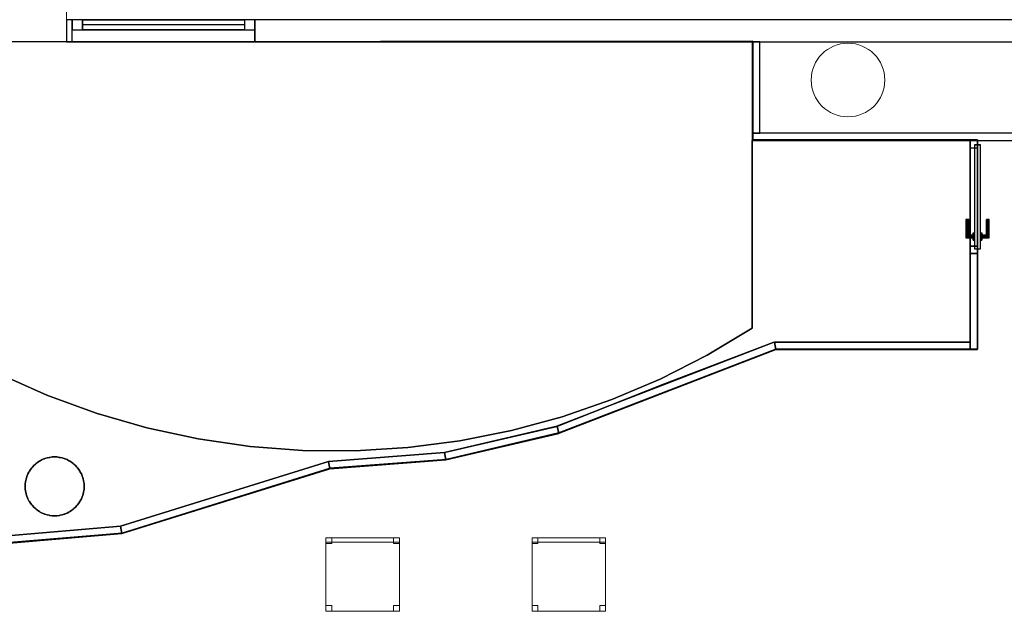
# Model space of a CAD drawing. Header units: metres. Extents: x 397.7 to 427.5, y 12.7 to 28.4.
# Tile 110 of 121: x 410.5 to 417.2, y 20.3 to 24.3. Entities that reach past the tile are written whole.
import ezdxf

# ---------------------------------------------------------------- set-up
doc = ezdxf.new("R2010")
doc.units = ezdxf.units.M
for name, color, linetype, lineweight, true_color in [('01_CARPINTERIA', 5, 'Continuous', 25, 0x0000ff), ('01_PROYECCION CARP', 7, 'Continuous', 25, 0x00007f), ('01_SUELOS', 7, 'Continuous', 25, 0x007f00)]:
    doc.layers.add(name, color=color, linetype=linetype, lineweight=lineweight, true_color=true_color)
for name, color, linetype, lineweight in [('02_MOBILIARIO', 7, 'Continuous', 18), ('A-COLS-____-MCUT', 7, 'Continuous', 18), ('A-COLS-____-OTLN', 7, 'Continuous', 18), ('A-DETL-____-MBND', 7, 'Continuous', 18), ('A-GENM-____-OTLN', 7, 'Continuous', 18), ('A-WALL-____-MCUT', 7, 'Continuous', 25), ('A-WALL-____-OTLN', 7, 'Continuous', 25)]:
    doc.layers.add(name, color=color, linetype=linetype, lineweight=lineweight)

# ---------------------------------------------------------------- blocks, each defined once
blk = doc.blocks.new('Family - Mampara P4-153740-07_ELEC_P4')
at = {"layer": 'A-WALL-____-MCUT', "color": 253, "true_color": 0xaaaaaa}
for p, q in [((0.0054, 0.05), (0, 0)), ((1.4857, 0.05), (0.0054, 0.05)), ((1.48, 0), (1.4857, 0.05)), ((0, 0), (1.48, 0))]:
    blk.add_line(p, q, dxfattribs=at)
at = {"layer": 'A-WALL-____-OTLN', "color": 253, "true_color": 0xaaaaaa}
for p, q in [((0.0054, 0.05), (0, 0)), ((0, 0), (1.48, 0)), ((1.4857, 0.05), (0.0054, 0.05)), ((1.48, 0), (1.4857, 0.05))]:
    blk.add_line(p, q, dxfattribs=at)
at = {"layer": 'A-WALL-____-OTLN', "color": 253, "lineweight": 18, "true_color": 0xaaaaaa}
blk.add_line((0, 0), (1.48, 0), dxfattribs=at)
blk = doc.blocks.new('Family - LONDR55-XX_ZZ-ARQ-CAA-M3D-Londres55-153771-07_ELEC_P4')
at = {"layer": '01_CARPINTERIA', "color": 9, "true_color": 0xaaaad4}
for p, q in [((0.07, 0.07), (0, 0.07)), ((0, 0.07), (0, 0)), ((0.07, 0), (0.07, 0.07)), ((1.24, 0.07), (1.17, 0.07)), ((1.17, 0.07), (1.17, 0)), ((1.24, 0), (1.24, 0.07)), ((0, 0), (0.07, 0)), ((1.17, 0), (1.24, 0))]:
    blk.add_line(p, q, dxfattribs=at)
at = {"layer": '01_PROYECCION CARP', "color": 9, "true_color": 0xaaaad4}
for p, q in [((0, 0), (0, 0.07)), ((0.07, 0.07), (0, 0.07)), ((0.07, 0), (0.07, 0.07)), ((1.17, 0.07), (0.07, 0.07)), ((0.07, 0.07), (1.17, 0.07)), ((0.07, 0), (0.07, 0.07)), ((0.07, 0), (0.07, 0.07)), ((1.17, 0), (1.17, 0.07)), ((1.17, 0.07), (1.17, 0)), ((1.17, 0), (1.17, 0.07)), ((1.24, 0.07), (1.17, 0.07)), ((1.24, 0), (1.24, 0.07)), ((0, 0), (0.07, 0)), ((0.07, 0.035), (1.17, 0.035)), ((0.07, 0.035), (1.17, 0.035)), ((1.17, 0), (0.07, 0)), ((0.07, 0), (1.17, 0)), ((1.17, 0), (1.24, 0))]:
    blk.add_line(p, q, dxfattribs=at)
blk = doc.blocks.new('Family - Finestra P4-153772-07_ELEC_P4')
blk.add_blockref('Family - LONDR55-XX_ZZ-ARQ-CAA-M3D-Londres55-153771-07_ELEC_P4', (0, 0))
blk = doc.blocks.new('Family - Paviment PSC-153817-07_ELEC_P4')
at = {"layer": '01_SUELOS', "color": 9, "true_color": 0xaad4aa}
for p, q in [((7.22, 2.6887), (5.74, 2.6887)), ((5.74, 2.6887), (7.22, 2.6887)), ((5.74, 2.6887), (5.74, 1.4131)), ((5.74, 1.4131), (5.74, 2.6887)), ((7.22, 1.3187), (7.22, 2.6887)), ((7.22, 2.6887), (7.22, 1.3187)), ((5.74, 1.4131), (5.4332, 1.2298)), ((5.4332, 1.2298), (5.74, 1.4131)), ((5.1432, 1.0353), (5.8821, 1.3154)), ((5.8821, 1.3154), (5.1432, 1.0353)), ((5.8821, 1.3154), (5.8907, 1.3187)), ((5.8907, 1.3187), (5.8821, 1.3154)), ((5.8907, 1.3187), (7.22, 1.3187)), ((7.22, 1.3187), (5.8907, 1.3187)), ((5.4332, 1.2298), (5.1147, 1.068)), ((5.1147, 1.068), (5.4332, 1.2298)), ((0.9464, 0.9587), (0.6198, 1.1037)), ((0.6198, 1.1037), (0.9464, 0.9587)), ((4.4115, 0.7465), (5.1432, 1.0353)), ((5.1432, 1.0353), (4.4115, 0.7465)), ((5.1147, 1.068), (4.7858, 0.9282)), ((4.7858, 0.9282), (5.1147, 1.068)), ((1.2821, 0.8364), (0.9464, 0.9587)), ((0.9464, 0.9587), (1.2821, 0.8364)), ((4.7858, 0.9282), (4.4482, 0.8112)), ((4.4482, 0.8112), (4.7858, 0.9282)), ((1.6254, 0.7373), (1.2821, 0.8364)), ((1.2821, 0.8364), (1.6254, 0.7373)), ((4.4482, 0.8112), (4.1033, 0.7176)), ((4.1033, 0.7176), (4.4482, 0.8112)), ((1.9747, 0.6618), (1.6254, 0.7373)), ((1.6254, 0.7373), (1.9747, 0.6618)), ((3.6496, 0.5682), (4.4115, 0.7465)), ((4.4115, 0.7465), (3.6496, 0.5682)), ((4.1033, 0.7176), (3.7529, 0.6477)), ((3.7529, 0.6477), (4.1033, 0.7176)), ((2.3283, 0.6103), (1.9747, 0.6618)), ((1.9747, 0.6618), (2.3283, 0.6103)), ((2.6846, 0.5831), (2.3283, 0.6103)), ((2.3283, 0.6103), (2.6846, 0.5831)), ((3.7529, 0.6477), (3.3985, 0.6018)), ((3.3985, 0.6018), (3.7529, 0.6477)), ((0.9625, 0.5349), (0.9653, 0.5356)), ((0.9653, 0.5356), (0.9625, 0.5349)), ((0.9653, 0.5356), (0.9682, 0.5359)), ((0.9682, 0.5359), (0.9653, 0.5356)), ((0.9682, 0.5359), (0.9825, 0.5384)), ((0.9825, 0.5384), (0.9682, 0.5359)), ((0.9825, 0.5384), (1.0175, 0.5384)), ((1.0175, 0.5384), (0.9825, 0.5384)), ((1.0175, 0.5384), (1.0318, 0.5359)), ((1.0318, 0.5359), (1.0175, 0.5384)), ((1.0318, 0.5359), (1.0347, 0.5356)), ((1.0347, 0.5356), (1.0318, 0.5359)), ((1.0347, 0.5356), (1.0375, 0.5349)), ((1.0375, 0.5349), (1.0347, 0.5356)), ((3.0419, 0.5803), (2.6846, 0.5831)), ((2.6846, 0.5831), (3.0419, 0.5803)), ((2.86, 0.5081), (3.6496, 0.5682)), ((3.6496, 0.5682), (2.86, 0.5081)), ((3.3985, 0.6018), (3.0419, 0.5803)), ((3.0419, 0.5803), (3.3985, 0.6018)), ((0.8468, 0.4672), (0.8489, 0.4693)), ((0.8489, 0.4693), (0.8468, 0.4672)), ((0.8489, 0.4693), (0.8582, 0.4805)), ((0.8582, 0.4805), (0.8489, 0.4693)), ((0.8582, 0.4805), (0.8694, 0.4898)), ((0.8694, 0.4898), (0.8582, 0.4805)), ((0.8694, 0.4898), (0.8714, 0.4919)), ((0.8714, 0.4919), (0.8694, 0.4898)), ((0.8714, 0.4919), (0.8738, 0.4936)), ((0.8738, 0.4936), (0.8714, 0.4919)), ((0.8738, 0.4936), (0.885, 0.5029)), ((0.885, 0.5029), (0.8738, 0.4936)), ((0.885, 0.5029), (0.8976, 0.5102)), ((0.8976, 0.5102), (0.885, 0.5029)), ((0.8976, 0.5102), (0.9, 0.5119)), ((0.9, 0.5119), (0.8976, 0.5102)), ((0.9, 0.5119), (0.9026, 0.5131)), ((0.9026, 0.5131), (0.9, 0.5119)), ((0.9026, 0.5131), (0.9153, 0.5204)), ((0.9153, 0.5204), (0.9026, 0.5131)), ((0.9153, 0.5204), (0.929, 0.5254)), ((0.929, 0.5254), (0.9153, 0.5204)), ((0.929, 0.5254), (0.9316, 0.5266)), ((0.9316, 0.5266), (0.929, 0.5254)), ((0.9316, 0.5266), (0.9344, 0.5274)), ((0.9344, 0.5274), (0.9316, 0.5266)), ((0.9344, 0.5274), (0.9481, 0.5324)), ((0.9481, 0.5324), (0.9344, 0.5274)), ((0.9481, 0.5324), (0.9625, 0.5349)), ((0.9625, 0.5349), (0.9481, 0.5324)), ((1.0375, 0.5349), (1.0519, 0.5324)), ((1.0519, 0.5324), (1.0375, 0.5349)), ((1.0519, 0.5324), (1.0656, 0.5274)), ((1.0656, 0.5274), (1.0519, 0.5324)), ((1.0656, 0.5274), (1.0684, 0.5266)), ((1.0684, 0.5266), (1.0656, 0.5274)), ((1.0684, 0.5266), (1.071, 0.5254)), ((1.071, 0.5254), (1.0684, 0.5266)), ((1.071, 0.5254), (1.0847, 0.5204)), ((1.0847, 0.5204), (1.071, 0.5254)), ((1.0847, 0.5204), (1.0974, 0.5131)), ((1.0974, 0.5131), (1.0847, 0.5204)), ((1.0974, 0.5131), (1.1, 0.5119)), ((1.1, 0.5119), (1.0974, 0.5131)), ((1.1, 0.5119), (1.1024, 0.5102)), ((1.1024, 0.5102), (1.1, 0.5119)), ((1.1024, 0.5102), (1.115, 0.5029)), ((1.115, 0.5029), (1.1024, 0.5102)), ((1.115, 0.5029), (1.1262, 0.4936)), ((1.1262, 0.4936), (1.115, 0.5029)), ((1.1262, 0.4936), (1.1286, 0.4919)), ((1.1286, 0.4919), (1.1262, 0.4936)), ((1.1286, 0.4919), (1.1306, 0.4898)), ((1.1306, 0.4898), (1.1286, 0.4919)), ((1.1306, 0.4898), (1.1418, 0.4805)), ((1.1418, 0.4805), (1.1306, 0.4898)), ((1.1418, 0.4805), (1.1511, 0.4693)), ((1.1511, 0.4693), (1.1418, 0.4805)), ((1.1511, 0.4693), (1.1532, 0.4672)), ((1.1532, 0.4672), (1.1511, 0.4693)), ((1.4467, 0.068), (2.86, 0.5081)), ((2.86, 0.5081), (1.4467, 0.068)), ((0.8063, 0.3906), (0.8113, 0.4043)), ((0.8113, 0.4043), (0.8063, 0.3906)), ((0.8113, 0.4043), (0.8121, 0.4071)), ((0.8121, 0.4071), (0.8113, 0.4043)), ((0.8121, 0.4071), (0.8133, 0.4097)), ((0.8133, 0.4097), (0.8121, 0.4071)), ((0.8133, 0.4097), (0.8183, 0.4234)), ((0.8183, 0.4234), (0.8133, 0.4097)), ((0.8183, 0.4234), (0.8256, 0.436)), ((0.8256, 0.436), (0.8183, 0.4234)), ((0.8256, 0.436), (0.8268, 0.4387)), ((0.8268, 0.4387), (0.8256, 0.436)), ((0.8268, 0.4387), (0.8285, 0.4411)), ((0.8285, 0.4411), (0.8268, 0.4387)), ((0.8285, 0.4411), (0.8358, 0.4537)), ((0.8358, 0.4537), (0.8285, 0.4411)), ((0.8358, 0.4537), (0.8451, 0.4649)), ((0.8451, 0.4649), (0.8358, 0.4537)), ((0.8451, 0.4649), (0.8468, 0.4672)), ((0.8468, 0.4672), (0.8451, 0.4649)), ((1.1532, 0.4672), (1.1549, 0.4649)), ((1.1549, 0.4649), (1.1532, 0.4672)), ((1.1549, 0.4649), (1.1642, 0.4537)), ((1.1642, 0.4537), (1.1549, 0.4649)), ((1.1642, 0.4537), (1.1715, 0.4411)), ((1.1715, 0.4411), (1.1642, 0.4537)), ((1.1715, 0.4411), (1.1732, 0.4387)), ((1.1732, 0.4387), (1.1715, 0.4411)), ((1.1732, 0.4387), (1.1744, 0.436)), ((1.1744, 0.436), (1.1732, 0.4387)), ((1.1744, 0.436), (1.1817, 0.4234)), ((1.1817, 0.4234), (1.1744, 0.436)), ((1.1817, 0.4234), (1.1867, 0.4097)), ((1.1867, 0.4097), (1.1817, 0.4234)), ((1.1867, 0.4097), (1.1879, 0.4071)), ((1.1879, 0.4071), (1.1867, 0.4097)), ((1.1879, 0.4071), (1.1887, 0.4043)), ((1.1887, 0.4043), (1.1879, 0.4071)), ((1.1887, 0.4043), (1.1937, 0.3906)), ((1.1937, 0.3906), (1.1887, 0.4043)), ((0.8003, 0.3562), (0.8028, 0.3705)), ((0.8028, 0.3705), (0.8003, 0.3562)), ((0.8003, 0.3212), (0.8003, 0.3562)), ((0.8003, 0.3562), (0.8003, 0.3212)), ((0.8028, 0.3705), (0.803, 0.3734)), ((0.803, 0.3734), (0.8028, 0.3705)), ((0.803, 0.3734), (0.8038, 0.3762)), ((0.8038, 0.3762), (0.803, 0.3734)), ((0.8038, 0.3762), (0.8063, 0.3906)), ((0.8063, 0.3906), (0.8038, 0.3762)), ((1.1937, 0.3906), (1.1962, 0.3762)), ((1.1962, 0.3762), (1.1937, 0.3906)), ((1.1962, 0.3762), (1.197, 0.3734)), ((1.197, 0.3734), (1.1962, 0.3762)), ((1.197, 0.3734), (1.1972, 0.3705)), ((1.1972, 0.3705), (1.197, 0.3734)), ((1.1972, 0.3705), (1.1997, 0.3562)), ((1.1997, 0.3562), (1.1972, 0.3705)), ((1.1997, 0.3562), (1.1997, 0.3212)), ((1.1997, 0.3212), (1.1997, 0.3562)), ((0.8028, 0.3069), (0.8003, 0.3212)), ((0.8003, 0.3212), (0.8028, 0.3069)), ((0.803, 0.304), (0.8028, 0.3069)), ((0.8028, 0.3069), (0.803, 0.304)), ((0.8038, 0.3011), (0.803, 0.304)), ((0.803, 0.304), (0.8038, 0.3011)), ((0.8063, 0.2868), (0.8038, 0.3011)), ((0.8038, 0.3011), (0.8063, 0.2868)), ((0.8113, 0.2731), (0.8063, 0.2868)), ((0.8063, 0.2868), (0.8113, 0.2731)), ((0.8121, 0.2703), (0.8113, 0.2731)), ((0.8113, 0.2731), (0.8121, 0.2703)), ((0.8133, 0.2676), (0.8121, 0.2703)), ((0.8121, 0.2703), (0.8133, 0.2676)), ((0.8183, 0.2539), (0.8133, 0.2676)), ((0.8133, 0.2676), (0.8183, 0.2539)), ((1.1867, 0.2676), (1.1817, 0.2539)), ((1.1817, 0.2539), (1.1867, 0.2676)), ((1.1879, 0.2703), (1.1867, 0.2676)), ((1.1867, 0.2676), (1.1879, 0.2703)), ((1.1887, 0.2731), (1.1879, 0.2703)), ((1.1879, 0.2703), (1.1887, 0.2731)), ((1.1937, 0.2868), (1.1887, 0.2731)), ((1.1887, 0.2731), (1.1937, 0.2868)), ((1.1962, 0.3011), (1.1937, 0.2868)), ((1.1937, 0.2868), (1.1962, 0.3011)), ((1.197, 0.304), (1.1962, 0.3011)), ((1.1962, 0.3011), (1.197, 0.304)), ((1.1972, 0.3069), (1.197, 0.304)), ((1.197, 0.304), (1.1972, 0.3069)), ((1.1997, 0.3212), (1.1972, 0.3069)), ((1.1972, 0.3069), (1.1997, 0.3212)), ((0.8256, 0.2413), (0.8183, 0.2539)), ((0.8183, 0.2539), (0.8256, 0.2413)), ((0.8268, 0.2387), (0.8256, 0.2413)), ((0.8256, 0.2413), (0.8268, 0.2387)), ((0.8285, 0.2363), (0.8268, 0.2387)), ((0.8268, 0.2387), (0.8285, 0.2363)), ((0.8358, 0.2237), (0.8285, 0.2363)), ((0.8285, 0.2363), (0.8358, 0.2237)), ((0.8451, 0.2125), (0.8358, 0.2237)), ((0.8358, 0.2237), (0.8451, 0.2125)), ((0.8468, 0.2101), (0.8451, 0.2125)), ((0.8451, 0.2125), (0.8468, 0.2101)), ((0.8489, 0.2081), (0.8468, 0.2101)), ((0.8468, 0.2101), (0.8489, 0.2081)), ((0.8582, 0.1969), (0.8489, 0.2081)), ((0.8489, 0.2081), (0.8582, 0.1969)), ((1.1511, 0.2081), (1.1418, 0.1969)), ((1.1418, 0.1969), (1.1511, 0.2081)), ((1.1532, 0.2101), (1.1511, 0.2081)), ((1.1511, 0.2081), (1.1532, 0.2101)), ((1.1549, 0.2125), (1.1532, 0.2101)), ((1.1532, 0.2101), (1.1549, 0.2125)), ((1.1642, 0.2237), (1.1549, 0.2125)), ((1.1549, 0.2125), (1.1642, 0.2237)), ((1.1715, 0.2363), (1.1642, 0.2237)), ((1.1642, 0.2237), (1.1715, 0.2363)), ((1.1732, 0.2387), (1.1715, 0.2363)), ((1.1715, 0.2363), (1.1732, 0.2387)), ((1.1744, 0.2413), (1.1732, 0.2387)), ((1.1732, 0.2387), (1.1744, 0.2413)), ((1.1817, 0.2539), (1.1744, 0.2413)), ((1.1744, 0.2413), (1.1817, 0.2539)), ((0.8694, 0.1875), (0.8582, 0.1969)), ((0.8582, 0.1969), (0.8694, 0.1875)), ((0.8714, 0.1855), (0.8694, 0.1875)), ((0.8694, 0.1875), (0.8714, 0.1855)), ((0.8738, 0.1838), (0.8714, 0.1855)), ((0.8714, 0.1855), (0.8738, 0.1838)), ((0.885, 0.1744), (0.8738, 0.1838)), ((0.8738, 0.1838), (0.885, 0.1744)), ((0.8976, 0.1672), (0.885, 0.1744)), ((0.885, 0.1744), (0.8976, 0.1672)), ((0.9, 0.1655), (0.8976, 0.1672)), ((0.8976, 0.1672), (0.9, 0.1655)), ((0.9026, 0.1642), (0.9, 0.1655)), ((0.9, 0.1655), (0.9026, 0.1642)), ((0.9153, 0.157), (0.9026, 0.1642)), ((0.9026, 0.1642), (0.9153, 0.157)), ((0.929, 0.152), (0.9153, 0.157)), ((0.9153, 0.157), (0.929, 0.152)), ((0.9316, 0.1507), (0.929, 0.152)), ((0.929, 0.152), (0.9316, 0.1507)), ((0.9344, 0.15), (0.9316, 0.1507)), ((0.9316, 0.1507), (0.9344, 0.15)), ((0.9481, 0.145), (0.9344, 0.15)), ((0.9344, 0.15), (0.9481, 0.145)), ((0.9625, 0.1425), (0.9481, 0.145)), ((0.9481, 0.145), (0.9625, 0.1425)), ((0.9653, 0.1417), (0.9625, 0.1425)), ((0.9625, 0.1425), (0.9653, 0.1417)), ((0.9682, 0.1415), (0.9653, 0.1417)), ((0.9653, 0.1417), (0.9682, 0.1415)), ((0.9825, 0.1389), (0.9682, 0.1415)), ((0.9682, 0.1415), (0.9825, 0.1389)), ((1.0175, 0.1389), (0.9825, 0.1389)), ((0.9825, 0.1389), (1.0175, 0.1389)), ((1.0318, 0.1415), (1.0175, 0.1389)), ((1.0175, 0.1389), (1.0318, 0.1415)), ((1.0347, 0.1417), (1.0318, 0.1415)), ((1.0318, 0.1415), (1.0347, 0.1417)), ((1.0375, 0.1425), (1.0347, 0.1417)), ((1.0347, 0.1417), (1.0375, 0.1425)), ((1.0519, 0.145), (1.0375, 0.1425)), ((1.0375, 0.1425), (1.0519, 0.145)), ((1.0656, 0.15), (1.0519, 0.145)), ((1.0519, 0.145), (1.0656, 0.15)), ((1.0684, 0.1507), (1.0656, 0.15)), ((1.0656, 0.15), (1.0684, 0.1507)), ((1.071, 0.152), (1.0684, 0.1507)), ((1.0684, 0.1507), (1.071, 0.152)), ((1.0847, 0.157), (1.071, 0.152)), ((1.071, 0.152), (1.0847, 0.157)), ((1.0974, 0.1642), (1.0847, 0.157)), ((1.0847, 0.157), (1.0974, 0.1642)), ((1.1, 0.1655), (1.0974, 0.1642)), ((1.0974, 0.1642), (1.1, 0.1655)), ((1.1024, 0.1672), (1.1, 0.1655)), ((1.1, 0.1655), (1.1024, 0.1672)), ((1.115, 0.1744), (1.1024, 0.1672)), ((1.1024, 0.1672), (1.115, 0.1744)), ((1.1262, 0.1838), (1.115, 0.1744)), ((1.115, 0.1744), (1.1262, 0.1838)), ((1.1286, 0.1855), (1.1262, 0.1838)), ((1.1262, 0.1838), (1.1286, 0.1855)), ((1.1306, 0.1875), (1.1286, 0.1855)), ((1.1286, 0.1855), (1.1306, 0.1875)), ((1.1418, 0.1969), (1.1306, 0.1875)), ((1.1306, 0.1875), (1.1418, 0.1969)), ((0.6526, 0), (1.4467, 0.068)), ((1.4467, 0.068), (0.6526, 0))]:
    blk.add_line(p, q, dxfattribs=at)
blk = doc.blocks.new('Family - Mampara P4-153830-07_ELEC_P4')
at = {"layer": 'A-WALL-____-MCUT', "color": 253, "true_color": 0xaaaaaa}
for p, q in [((0.05, 0.0492), (0, 0.0492)), ((0, 0.0492), (0, 0)), ((0, 0), (0.6525, 0)), ((0.6525, 0.05), (0.05, 0.05)), ((0.05, 0.05), (0.05, 0.0492)), ((0.6525, 0), (0.6525, 0.05))]:
    blk.add_line(p, q, dxfattribs=at)
at = {"layer": 'A-WALL-____-OTLN', "color": 253, "true_color": 0xaaaaaa}
for p, q in [((0, 0.0492), (0, 0)), ((0.05, 0.0492), (0, 0.0492)), ((0, 0), (1.42, 0)), ((1.42, 0.05), (0.05, 0.05)), ((0.05, 0.05), (0.05, 0.0492)), ((1.42, 0.05), (0.6525, 0.05)), ((0.6525, 0.05), (0.6525, 0)), ((1.42, 0), (1.42, 0.05)), ((1.42, 0), (1.42, 0.05)), ((0.6525, 0), (1.42, 0))]:
    blk.add_line(p, q, dxfattribs=at)
at = {"layer": 'A-WALL-____-OTLN', "color": 253, "lineweight": 18, "true_color": 0xaaaaaa}
blk.add_line((0, 0), (1.42, 0), dxfattribs=at)
blk = doc.blocks.new('Family - Vano porta P4-153832-07_ELEC_P4')
at = {"layer": 'A-GENM-____-OTLN', "color": 253, "true_color": 0xaaaaaa}
for p, q in [((417.017, 23.4895), (416.967, 23.4895)), ((416.967, 23.4895), (416.967, 22.7219)), ((417.017, 23.4895), (416.967, 23.4895)), ((416.967, 22.7219), (416.967, 23.4895)), ((417.017, 22.7219), (417.017, 23.4895)), ((417.017, 23.4895), (417.017, 22.7219)), ((416.967, 22.7219), (417.017, 22.7219)), ((417.017, 22.7219), (416.967, 22.7219))]:
    blk.add_line(p, q, dxfattribs=at)
blk = doc.blocks.new('Family - Cadira d_Oficina_P4-153844-07_ELEC_P4')
at = {"layer": 'A-DETL-____-MBND', "color": 253, "true_color": 0xaaaaaa}
for p, q in [((0, 0.47), (0, 0.5)), ((0, 0.5), (0.5, 0.5)), ((0.5, 0.5), (0, 0.5)), ((0, 0.5), (0, 0.47)), ((0, 0.46), (0, 0.5)), ((0, 0.5), (0.04, 0.5)), ((0.04, 0.5), (0, 0.5)), ((0, 0.5), (0, 0.46)), ((0, 0), (0, 0.5)), ((0, 0.5), (0.5, 0.5)), ((0.5, 0.5), (0, 0.5)), ((0, 0.5), (0, 0)), ((0.5, 0.47), (0, 0.47)), ((0, 0.47), (0.5, 0.47)), ((0.04, 0.5), (0.04, 0.46)), ((0.04, 0.46), (0.04, 0.5)), ((0.46, 0.46), (0.46, 0.5)), ((0.46, 0.5), (0.5, 0.5)), ((0.5, 0.5), (0.46, 0.5)), ((0.46, 0.5), (0.46, 0.46)), ((0.5, 0.5), (0.5, 0.47)), ((0.5, 0.47), (0.5, 0.5)), ((0.5, 0.5), (0.5, 0)), ((0.5, 0), (0.5, 0.5)), ((0.5, 0.5), (0.5, 0.46)), ((0.5, 0.46), (0.5, 0.5)), ((0.04, 0.46), (0, 0.46)), ((0, 0.46), (0.04, 0.46)), ((0.5, 0.46), (0.46, 0.46)), ((0.46, 0.46), (0.5, 0.46)), ((0, 0), (0, 0.04)), ((0, 0.04), (0.04, 0.04)), ((0.04, 0.04), (0, 0.04)), ((0, 0.04), (0, 0)), ((0.04, 0), (0, 0)), ((0, 0), (0.04, 0)), ((0.5, 0), (0, 0)), ((0, 0), (0.5, 0)), ((0.04, 0.04), (0.04, 0)), ((0.04, 0), (0.04, 0.04)), ((0.46, 0), (0.46, 0.04)), ((0.46, 0.04), (0.5, 0.04)), ((0.5, 0.04), (0.46, 0.04)), ((0.46, 0.04), (0.46, 0)), ((0.5, 0), (0.46, 0)), ((0.46, 0), (0.5, 0)), ((0.5, 0.04), (0.5, 0)), ((0.5, 0), (0.5, 0.04))]:
    blk.add_line(p, q, dxfattribs=at)
blk = doc.blocks.new('Family - Evans P4-153890-07_ELEC_P4')
at = {"layer": 'A-WALL-____-MCUT', "color": 253, "true_color": 0xaaaaaa}
for p, q in [((0.62, 0.05), (0, 0.05)), ((0, 0.05), (0, 0)), ((0, 0), (0.62, 0)), ((0.62, 0), (0.62, 0.05))]:
    blk.add_line(p, q, dxfattribs=at)
at = {"layer": 'A-WALL-____-OTLN', "color": 253, "lineweight": 18, "true_color": 0xaaaaaa}
blk.add_line((-0.003, 0), (0.62, 0), dxfattribs=at)
at = {"layer": 'A-WALL-____-OTLN', "color": 253, "true_color": 0xaaaaaa}
for p, q in [((0.62, 0.05), (0, 0.05)), ((0, 0.05), (0, 0)), ((0, 0), (0.62, 0)), ((0.62, 0), (0.62, 0.05))]:
    blk.add_line(p, q, dxfattribs=at)
blk = doc.blocks.new('Family - Mampara P4-153919-07_ELEC_P4')
at = {"layer": 'A-WALL-____-MCUT', "color": 253, "true_color": 0xaaaaaa}
for p, q in [((0.0052, 0.0495), (0, 0.0123)), ((0, 0.0123), (0, 0)), ((0, 0), (1.5786, 0)), ((1.5879, 0.05), (0.0018, 0.05)), ((0.0018, 0.05), (0.0052, 0.0495)), ((1.5786, 0), (1.5879, 0.05))]:
    blk.add_line(p, q, dxfattribs=at)
at = {"layer": 'A-WALL-____-OTLN', "color": 253, "true_color": 0xaaaaaa}
for p, q in [((0.0052, 0.0495), (0, 0.0123)), ((0, 0.0123), (0, 0)), ((0, 0), (1.5786, 0)), ((0.0018, 0.05), (0.0052, 0.0495)), ((1.5879, 0.05), (0.0018, 0.05)), ((1.5786, 0), (1.5879, 0.05))]:
    blk.add_line(p, q, dxfattribs=at)
at = {"layer": 'A-WALL-____-OTLN', "color": 253, "lineweight": 18, "true_color": 0xaaaaaa}
blk.add_line((0, 0), (1.5786, 0), dxfattribs=at)
blk = doc.blocks.new('Family - Mampara P4-153927-07_ELEC_P4')
at = {"layer": 'A-WALL-____-MCUT', "color": 253, "true_color": 0xaaaaaa}
for p, q in [((0.0039, 0.05), (0, 0)), ((0, 0), (0.79, 0)), ((0.79, 0.05), (0.0039, 0.05)), ((0.79, 0), (0.79, 0.05))]:
    blk.add_line(p, q, dxfattribs=at)
at = {"layer": 'A-WALL-____-OTLN', "color": 253, "true_color": 0xaaaaaa}
for p, q in [((0.0039, 0.05), (0, 0)), ((0, 0), (0.79, 0)), ((0.79, 0.05), (0.0039, 0.05)), ((0.79, 0), (0.79, 0.05))]:
    blk.add_line(p, q, dxfattribs=at)
at = {"layer": 'A-WALL-____-OTLN', "color": 253, "lineweight": 18, "true_color": 0xaaaaaa}
blk.add_line((0, 0), (0.79, 0), dxfattribs=at)
blk = doc.blocks.new('Family - Evans P4-153951-07_ELEC_P4')
at = {"layer": 'A-WALL-____-MCUT', "color": 253, "true_color": 0xaaaaaa}
for p, q in [((5.34, 0.15), (0, 0.15)), ((0, 0.15), (0, 0)), ((5.34, 0), (5.34, 0.15)), ((6.58, 0.15), (6.58, 0)), ((6.62, 0.15), (6.58, 0.15)), ((6.62, 0), (6.62, 0.15)), ((0, 0), (5.34, 0)), ((6.58, 0), (6.62, 0))]:
    blk.add_line(p, q, dxfattribs=at)
at = {"layer": 'A-WALL-____-OTLN', "color": 253, "true_color": 0xaaaaaa}
for p, q in [((6.62, 0.15), (0, 0.15)), ((0, 0.15), (0, 0)), ((6.58, 0.15), (5.34, 0.15)), ((5.34, 0.15), (5.34, 0)), ((6.58, 0.15), (6.58, 0)), ((6.62, 0), (6.62, 0.15)), ((0, 0), (6.62, 0)), ((5.34, 0), (6.58, 0))]:
    blk.add_line(p, q, dxfattribs=at)
at = {"layer": 'A-WALL-____-OTLN', "color": 253, "lineweight": 18, "true_color": 0xaaaaaa}
blk.add_line((0, 0), (6.62, 0), dxfattribs=at)
blk = doc.blocks.new('Family - Vano de Finestra P4-153953-07_ELEC_P4')
at = {"layer": 'A-GENM-____-OTLN', "color": 253, "true_color": 0xaaaaaa}
for p, q in [((410.867, 24.3095), (410.867, 24.1595)), ((412.107, 24.3095), (410.867, 24.3095)), ((410.867, 24.3095), (410.867, 24.1595)), ((410.867, 24.3095), (412.107, 24.3095)), ((412.107, 24.1595), (412.107, 24.3095)), ((412.107, 24.3095), (412.107, 24.1595)), ((410.867, 24.1595), (412.107, 24.1595)), ((412.107, 24.1595), (410.867, 24.1595))]:
    blk.add_line(p, q, dxfattribs=at)
blk = doc.blocks.new('Family - Mampara P4-154021-07_ELEC_P4')
at = {"layer": 'A-WALL-____-MCUT', "color": 253, "true_color": 0xaaaaaa}
for p, q in [((-0.01, 0.05), (-0.01, 0.0497)), ((-0.01, 0.0497), (-0.0093, 0.05)), ((-0.0093, 0.05), (-0.01, 0.05)), ((1.3208, 0.05), (-0.009, 0.05)), ((-0.009, 0.05), (0.0003, 0.0001)), ((0.0003, 0.0001), (0, 0)), ((0, 0), (1.3208, 0)), ((1.3208, 0), (1.3208, 0.05))]:
    blk.add_line(p, q, dxfattribs=at)
at = {"layer": 'A-WALL-____-OTLN', "color": 253, "true_color": 0xaaaaaa}
for p, q in [((-0.01, 0.05), (-0.01, 0.0497)), ((-0.01, 0.0497), (-0.0093, 0.05)), ((-0.0093, 0.05), (-0.01, 0.05)), ((-0.009, 0.05), (0.0003, 0.0001)), ((1.3208, 0.05), (-0.009, 0.05)), ((0.0003, 0.0001), (0, 0)), ((0, 0), (1.3208, 0)), ((1.3208, 0), (1.3208, 0.05))]:
    blk.add_line(p, q, dxfattribs=at)
blk = doc.blocks.new('Family - Pilar P4-154054-07_ELEC_P4')
at = {"layer": 'A-COLS-____-MCUT', "color": 253, "true_color": 0xaaaaaa}
for start, end in [(360, 180), (180, 360)]:
    blk.add_arc((0.25, 0.25), 0.25, start, end, dxfattribs=at)
at = {"layer": 'A-COLS-____-OTLN', "color": 253, "true_color": 0xaaaaaa}
for start, end in [(360, 180), (180, 360)]:
    blk.add_arc((0.25, 0.25), 0.25, start, end, dxfattribs=at)
blk = doc.blocks.new('Family - Evans P4-154074-07_ELEC_P4')
at = {"layer": 'A-WALL-____-MCUT', "color": 253, "true_color": 0xaaaaaa}
for p, q in [((1.91, 0.05), (0, 0.05)), ((0, 0.05), (0, 0)), ((0, 0), (1.91, 0)), ((1.91, 0), (1.91, 0.05))]:
    blk.add_line(p, q, dxfattribs=at)
at = {"layer": 'A-WALL-____-OTLN', "color": 253, "true_color": 0xaaaaaa}
for p, q in [((1.91, 0.05), (0, 0.05)), ((0, 0.05), (0, 0)), ((0, 0), (1.91, 0)), ((1.91, 0), (1.91, 0.05))]:
    blk.add_line(p, q, dxfattribs=at)
at = {"layer": 'A-WALL-____-OTLN', "color": 253, "lineweight": 18, "true_color": 0xaaaaaa}
blk.add_line((0, 0), (1.91, 0), dxfattribs=at)
blk = doc.blocks.new('Family - Pilar P4-154112-07_ELEC_P4')
at = {"layer": 'A-COLS-____-MCUT', "color": 253, "true_color": 0xaaaaaa}
for p, q in [((0.4, 0.57), (0, 0.57)), ((0, 0.57), (0, 0)), ((0.4, 0), (0.4, 0.57)), ((0, 0), (0.4, 0))]:
    blk.add_line(p, q, dxfattribs=at)
at = {"layer": 'A-COLS-____-OTLN', "color": 253, "true_color": 0xaaaaaa}
for p, q in [((0.4, 0.57), (0, 0.57)), ((0, 0.57), (0, 0)), ((0.4, 0), (0.4, 0.57)), ((0, 0), (0.4, 0))]:
    blk.add_line(p, q, dxfattribs=at)
blk = doc.blocks.new('Family - LONDR55-XX_ZZ-ARQ-CAA-M3D-Londres55-154204-07_ELEC_P4')
at = {"layer": '01_CARPINTERIA', "color": 161, "true_color": 0xaaaaff}
for p, q in [((0.7375, 0.07), (0.03, 0.07)), ((0.03, 0.07), (0.03, 0.03)), ((0.7375, 0.07), (0.03, 0.07)), ((0.03, 0.03), (0.03, 0.07)), ((0.5375, 0.1287), (0.5375, 0.13)), ((0.5375, 0.13), (0.5375, 0.1287)), ((0.6625, 0.13), (0.5375, 0.13)), ((0.5375, 0.125), (0.5375, 0.1287)), ((0.5375, 0.1287), (0.5375, 0.125)), ((0.6612, 0.1287), (0.5375, 0.1287)), ((0.6612, 0.1287), (0.5375, 0.1287)), ((0.5375, 0.12), (0.5375, 0.125)), ((0.5375, 0.125), (0.5375, 0.12)), ((0.6575, 0.125), (0.5375, 0.125)), ((0.6575, 0.125), (0.5375, 0.125)), ((0.5375, 0.115), (0.5375, 0.12)), ((0.5375, 0.12), (0.5375, 0.115)), ((0.5375, 0.12), (0.6525, 0.12)), ((0.6525, 0.12), (0.5375, 0.12)), ((0.5375, 0.115), (0.5375, 0.1113)), ((0.5375, 0.1113), (0.5375, 0.115)), ((0.6475, 0.115), (0.5375, 0.115)), ((0.6475, 0.115), (0.5375, 0.115)), ((0.5375, 0.1113), (0.5375, 0.11)), ((0.5375, 0.11), (0.5375, 0.1113)), ((0.6439, 0.1113), (0.5375, 0.1113)), ((0.6439, 0.1113), (0.5375, 0.1113)), ((0.6425, 0.11), (0.5375, 0.11)), ((0.6775, 0.08), (0.6275, 0.08)), ((0.6275, 0.08), (0.6775, 0.08)), ((0.6275, 0.07), (0.6275, 0.08)), ((0.6275, 0.07), (0.6275, 0.08)), ((0.6775, 0.07), (0.6275, 0.07)), ((0.6275, 0.07), (0.6775, 0.07)), ((0.6425, 0.11), (0.6439, 0.1113)), ((0.6439, 0.1113), (0.6425, 0.11)), ((0.6425, 0.08), (0.6425, 0.11)), ((0.6439, 0.08), (0.6425, 0.08)), ((0.6425, 0.08), (0.6439, 0.08)), ((0.6439, 0.1113), (0.6475, 0.115)), ((0.6475, 0.115), (0.6439, 0.1113)), ((0.6439, 0.08), (0.6439, 0.1113)), ((0.6439, 0.08), (0.6439, 0.1113)), ((0.6475, 0.08), (0.6439, 0.08)), ((0.6439, 0.08), (0.6475, 0.08)), ((0.6475, 0.115), (0.6525, 0.12)), ((0.6525, 0.12), (0.6475, 0.115)), ((0.6475, 0.08), (0.6475, 0.115)), ((0.6475, 0.08), (0.6475, 0.115)), ((0.6525, 0.08), (0.6475, 0.08)), ((0.6475, 0.08), (0.6525, 0.08)), ((0.6575, 0.125), (0.6525, 0.12)), ((0.6525, 0.12), (0.6575, 0.125)), ((0.6525, 0.12), (0.6525, 0.08)), ((0.6525, 0.08), (0.6525, 0.12)), ((0.6575, 0.08), (0.6525, 0.08)), ((0.6525, 0.08), (0.6575, 0.08)), ((0.6612, 0.1287), (0.6575, 0.125)), ((0.6575, 0.125), (0.6612, 0.1287)), ((0.6575, 0.08), (0.6575, 0.125)), ((0.6575, 0.08), (0.6575, 0.125)), ((0.6575, 0.08), (0.6612, 0.08)), ((0.6612, 0.08), (0.6575, 0.08)), ((0.6625, 0.13), (0.6612, 0.1287)), ((0.6612, 0.1287), (0.6625, 0.13)), ((0.6612, 0.08), (0.6612, 0.1287)), ((0.6612, 0.08), (0.6612, 0.1287)), ((0.6612, 0.08), (0.6625, 0.08)), ((0.6625, 0.08), (0.6612, 0.08)), ((0.6625, 0.08), (0.6625, 0.13)), ((0.6775, 0.07), (0.6775, 0.08)), ((0.6775, 0.08), (0.6775, 0.07)), ((0.7375, 0.03), (0.7375, 0.07)), ((0.7375, 0.03), (0.7375, 0.07)), ((0.05, 0.05), (0, 0.05)), ((0, 0.05), (0, 0)), ((0.05, 0.05), (0, 0.05)), ((0, 0), (0, 0.05)), ((0, 0), (0.05, 0)), ((0, 0), (0.05, 0)), ((0.03, 0.03), (0.7375, 0.03)), ((0.03, 0.03), (0.7375, 0.03)), ((0.05, 0), (0.05, 0.05)), ((0.05, 0), (0.05, 0.05)), ((0.6275, 0.03), (0.6775, 0.03)), ((0.6775, 0.03), (0.6275, 0.03)), ((0.6275, 0.02), (0.6275, 0.03)), ((0.6275, 0.02), (0.6275, 0.03)), ((0.6275, 0.02), (0.6775, 0.02)), ((0.6775, 0.02), (0.6275, 0.02)), ((0.6439, 0.02), (0.6425, 0.02)), ((0.6425, 0.02), (0.6439, 0.02)), ((0.6425, -0.01), (0.6425, 0.02)), ((0.6475, 0.02), (0.6439, 0.02)), ((0.6439, 0.02), (0.6475, 0.02)), ((0.6439, -0.0113), (0.6439, 0.02)), ((0.6439, -0.0113), (0.6439, 0.02)), ((0.6475, 0.02), (0.6525, 0.02)), ((0.6525, 0.02), (0.6475, 0.02)), ((0.6475, -0.015), (0.6475, 0.02)), ((0.6475, -0.015), (0.6475, 0.02)), ((0.6525, 0.02), (0.6575, 0.02)), ((0.6575, 0.02), (0.6525, 0.02)), ((0.6525, 0.02), (0.6525, -0.02)), ((0.6525, -0.02), (0.6525, 0.02)), ((0.6575, 0.02), (0.6612, 0.02)), ((0.6612, 0.02), (0.6575, 0.02)), ((0.6575, -0.025), (0.6575, 0.02)), ((0.6575, -0.025), (0.6575, 0.02)), ((0.6612, 0.02), (0.6625, 0.02)), ((0.6625, 0.02), (0.6612, 0.02)), ((0.6612, -0.0287), (0.6612, 0.02)), ((0.6612, -0.0287), (0.6612, 0.02)), ((0.6625, -0.03), (0.6625, 0.02)), ((0.6775, 0.02), (0.6775, 0.03)), ((0.6775, 0.03), (0.6775, 0.02)), ((0.7675, 0.05), (0.7175, 0.05)), ((0.7175, 0.05), (0.7175, 0)), ((0.7675, 0.05), (0.7175, 0.05)), ((0.7175, 0), (0.7175, 0.05)), ((0.7175, 0), (0.7675, 0)), ((0.7175, 0), (0.7675, 0)), ((0.7675, 0), (0.7675, 0.05)), ((0.7675, 0), (0.7675, 0.05)), ((0.5375, -0.0113), (0.5375, -0.01)), ((0.5375, -0.01), (0.5375, -0.0113)), ((0.5375, -0.01), (0.6425, -0.01)), ((0.5375, -0.015), (0.5375, -0.0113)), ((0.5375, -0.0113), (0.5375, -0.015)), ((0.5375, -0.0113), (0.6439, -0.0113)), ((0.5375, -0.0113), (0.6439, -0.0113)), ((0.5375, -0.02), (0.5375, -0.015)), ((0.5375, -0.015), (0.5375, -0.02)), ((0.5375, -0.015), (0.6475, -0.015)), ((0.5375, -0.015), (0.6475, -0.015)), ((0.5375, -0.025), (0.5375, -0.02)), ((0.5375, -0.02), (0.5375, -0.025)), ((0.6525, -0.02), (0.5375, -0.02)), ((0.5375, -0.02), (0.6525, -0.02)), ((0.5375, -0.025), (0.5375, -0.0287)), ((0.5375, -0.0287), (0.5375, -0.025)), ((0.5375, -0.025), (0.6575, -0.025)), ((0.5375, -0.025), (0.6575, -0.025)), ((0.5375, -0.0287), (0.5375, -0.03)), ((0.5375, -0.03), (0.5375, -0.0287)), ((0.5375, -0.0287), (0.6612, -0.0287)), ((0.5375, -0.0287), (0.6612, -0.0287)), ((0.5375, -0.03), (0.6625, -0.03)), ((0.6439, -0.0113), (0.6425, -0.01)), ((0.6425, -0.01), (0.6439, -0.0113)), ((0.6475, -0.015), (0.6439, -0.0113)), ((0.6439, -0.0113), (0.6475, -0.015)), ((0.6525, -0.02), (0.6475, -0.015)), ((0.6475, -0.015), (0.6525, -0.02)), ((0.6525, -0.02), (0.6575, -0.025)), ((0.6575, -0.025), (0.6525, -0.02)), ((0.6575, -0.025), (0.6612, -0.0287)), ((0.6612, -0.0287), (0.6575, -0.025)), ((0.6612, -0.0287), (0.6625, -0.03)), ((0.6625, -0.03), (0.6612, -0.0287))]:
    blk.add_line(p, q, dxfattribs=at)
blk = doc.blocks.new('Family - Porta P4-154205-07_ELEC_P4')
blk.add_blockref('Family - LONDR55-XX_ZZ-ARQ-CAA-M3D-Londres55-154204-07_ELEC_P4', (0, 0))
blk = doc.blocks.new('Family - Mampara P4-154311-07_ELEC_P4')
at = {"layer": 'A-WALL-____-MCUT', "color": 253, "true_color": 0xaaaaaa}
for p, q in [((0.7861, 0.05), (-0.0057, 0.05)), ((-0.0057, 0.05), (0, 0)), ((0, 0), (0.0011, 0.0003)), ((0.0011, 0.0003), (0.0012, 0)), ((0.0012, 0), (0.79, 0)), ((0.79, 0), (0.7861, 0.05))]:
    blk.add_line(p, q, dxfattribs=at)
at = {"layer": 'A-WALL-____-OTLN', "color": 253, "true_color": 0xaaaaaa}
for p, q in [((-0.0057, 0.05), (0, 0)), ((0.7861, 0.05), (-0.0057, 0.05)), ((0, 0), (0.0011, 0.0003)), ((0.0011, 0.0003), (0.0012, 0)), ((0.0012, 0), (0.79, 0)), ((0.79, 0), (0.7861, 0.05))]:
    blk.add_line(p, q, dxfattribs=at)
at = {"layer": 'A-WALL-____-OTLN', "color": 253, "lineweight": 18, "true_color": 0xaaaaaa}
blk.add_line((0, 0), (0.79, 0), dxfattribs=at)
blk = doc.blocks.new('Family - Cadira d_Oficina_P4-154367-07_ELEC_P4')
at = {"layer": 'A-DETL-____-MBND', "color": 253, "true_color": 0xaaaaaa}
for p, q in [((0, 0.47), (0, 0.5)), ((0, 0.5), (0.5, 0.5)), ((0.5, 0.5), (0, 0.5)), ((0, 0.5), (0, 0.47)), ((0, 0.46), (0, 0.5)), ((0, 0.5), (0.04, 0.5)), ((0.04, 0.5), (0, 0.5)), ((0, 0.5), (0, 0.46)), ((0, 0), (0, 0.5)), ((0, 0.5), (0.5, 0.5)), ((0.5, 0.5), (0, 0.5)), ((0, 0.5), (0, 0)), ((0.5, 0.47), (0, 0.47)), ((0, 0.47), (0.5, 0.47)), ((0.04, 0.5), (0.04, 0.46)), ((0.04, 0.46), (0.04, 0.5)), ((0.46, 0.46), (0.46, 0.5)), ((0.46, 0.5), (0.5, 0.5)), ((0.5, 0.5), (0.46, 0.5)), ((0.46, 0.5), (0.46, 0.46)), ((0.5, 0.5), (0.5, 0.47)), ((0.5, 0.47), (0.5, 0.5)), ((0.5, 0.5), (0.5, 0)), ((0.5, 0), (0.5, 0.5)), ((0.5, 0.5), (0.5, 0.46)), ((0.5, 0.46), (0.5, 0.5)), ((0.04, 0.46), (0, 0.46)), ((0, 0.46), (0.04, 0.46)), ((0.5, 0.46), (0.46, 0.46)), ((0.46, 0.46), (0.5, 0.46)), ((0, 0), (0, 0.04)), ((0, 0.04), (0.04, 0.04)), ((0.04, 0.04), (0, 0.04)), ((0, 0.04), (0, 0)), ((0.04, 0), (0, 0)), ((0, 0), (0.04, 0)), ((0.5, 0), (0, 0)), ((0, 0), (0.5, 0)), ((0.04, 0.04), (0.04, 0)), ((0.04, 0), (0.04, 0.04)), ((0.46, 0), (0.46, 0.04)), ((0.46, 0.04), (0.5, 0.04)), ((0.5, 0.04), (0.46, 0.04)), ((0.46, 0.04), (0.46, 0)), ((0.5, 0), (0.46, 0)), ((0.46, 0), (0.5, 0)), ((0.5, 0.04), (0.5, 0)), ((0.5, 0), (0.5, 0.04))]:
    blk.add_line(p, q, dxfattribs=at)
blk = doc.blocks.new('Family - Mampara P4-154482-07_ELEC_P4')
at = {"layer": 'A-WALL-____-MCUT', "color": 253, "true_color": 0xaaaaaa}
for p, q in [((0.0175, 0.05), (0, 0)), ((0, 0), (0.82, 0)), ((0.8146, 0.05), (0.0175, 0.05)), ((0.82, 0), (0.8146, 0.05))]:
    blk.add_line(p, q, dxfattribs=at)
at = {"layer": 'A-WALL-____-OTLN', "color": 253, "true_color": 0xaaaaaa}
for p, q in [((0.0175, 0.05), (0, 0)), ((0, 0), (0.82, 0)), ((0.8146, 0.05), (0.0175, 0.05)), ((0.82, 0), (0.8146, 0.05))]:
    blk.add_line(p, q, dxfattribs=at)
at = {"layer": 'A-WALL-____-OTLN', "color": 253, "lineweight": 18, "true_color": 0xaaaaaa}
blk.add_line((0, 0), (0.82, 0), dxfattribs=at)
blk = doc.blocks.new('Family - LONDR55-XX_ZZ-ARQ-CAA-M3D-Londres55-154484-07_ELEC_P4')
at = {"layer": '01_SUELOS', "color": 9, "true_color": 0xaad4aa}
for p, q in [((12.1358, 11.0488), (17.1944, 11.0519)), ((17.1944, 11.0519), (12.1358, 11.0488)), ((17.1944, 11.0519), (17.1944, 10.383)), ((17.1944, 10.383), (17.1944, 11.0519)), ((17.1944, 10.383), (18.7226, 10.383)), ((18.7226, 10.383), (17.1944, 10.383)), ((18.7226, 10.383), (18.7226, 8.9607)), ((18.7226, 8.9607), (18.7226, 10.383)), ((17.351, 8.9607), (15.8779, 8.3935)), ((15.8779, 8.3935), (17.351, 8.9607)), ((18.7226, 8.9607), (17.351, 8.9607)), ((17.351, 8.9607), (18.7226, 8.9607)), ((15.8779, 8.3935), (15.1117, 8.2114)), ((15.1117, 8.2114), (15.8779, 8.3935)), ((15.1117, 8.2114), (14.3243, 8.1522)), ((14.3243, 8.1522), (15.1117, 8.2114)), ((14.3243, 8.1522), (12.9104, 7.7119)), ((12.9104, 7.7119), (14.3243, 8.1522)), ((12.9104, 7.7119), (12.0934, 7.6442)), ((12.0934, 7.6442), (12.9104, 7.7119))]:
    blk.add_line(p, q, dxfattribs=at)
blk = doc.blocks.new('Family - Pilar P4-154533-07_ELEC_P4')
at = {"layer": 'A-COLS-____-MCUT', "color": 253, "true_color": 0xaaaaaa}
for start, end in [(360, 180), (180, 360)]:
    blk.add_arc((0.2, 0.2), 0.2, start, end, dxfattribs=at)
at = {"layer": 'A-COLS-____-OTLN', "color": 253, "true_color": 0xaaaaaa}
for start, end in [(360, 180), (180, 360)]:
    blk.add_arc((0.2, 0.2), 0.2, start, end, dxfattribs=at)
blk = doc.blocks.new('LONDR55-XX_ZZ-ARQ-CAA-M3D-Londres55_ifc-1-07_ELEC_P4')
at = {"layer": '01_CARPINTERIA', "color": 253, "lineweight": 18, "true_color": 0xaaaaaa, "rotation": 270}
blk.add_blockref('Family - Porta P4-154205-07_ELEC_P4', (416.967, 23.4895), dxfattribs=at)
at = {"layer": '01_PROYECCION CARP', "color": 253, "lineweight": 18, "true_color": 0xaaaaaa, "rotation": 180}
blk.add_blockref('Family - Finestra P4-153772-07_ELEC_P4', (412.107, 24.3095), dxfattribs=at)
at = {"layer": '01_SUELOS', "color": 253, "lineweight": 18, "true_color": 0xaaaaaa}
for name, p in [('Family - LONDR55-XX_ZZ-ARQ-CAA-M3D-Londres55-154484-07_ELEC_P4', (398.2952, 13.1106)), ('Family - Paviment PSC-153817-07_ELEC_P4', (409.747, 20.8008))]:
    blk.add_blockref(name, p, dxfattribs=at)
at = {"layer": '02_MOBILIARIO', "color": 253, "lineweight": 18, "true_color": 0xaaaaaa}
for name, p in [('Family - Cadira d_Oficina_P4-154367-07_ELEC_P4', (412.5892, 20.2909)), ('Family - Cadira d_Oficina_P4-153844-07_ELEC_P4', (413.9904, 20.2909))]:
    blk.add_blockref(name, p, dxfattribs=at)
at = {"layer": 'A-COLS-____-OTLN', "color": 253, "lineweight": 18, "true_color": 0xaaaaaa}
for name, p in [('Family - Pilar P4-154112-07_ELEC_P4', (410.427, 24.1595)), ('Family - Pilar P4-154054-07_ELEC_P4', (415.887, 23.6495)), ('Family - Pilar P4-154533-07_ELEC_P4', (410.547, 20.9395))]:
    blk.add_blockref(name, p, dxfattribs=at)
at = {"layer": 'A-GENM-____-OTLN', "color": 253, "lineweight": 18, "true_color": 0xaaaaaa}
for name in ['Family - Vano de Finestra P4-153953-07_ELEC_P4', 'Family - Vano porta P4-153832-07_ELEC_P4']:
    blk.add_blockref(name, (0, 0), dxfattribs=at)
at = {"layer": 'A-WALL-____-OTLN', "color": 253, "lineweight": 18, "true_color": 0xaaaaaa}
for name, p, rotation in [('Family - Evans P4-153951-07_ELEC_P4', (417.447, 24.3095), 180), ('Family - Evans P4-153890-07_ELEC_P4', (415.487, 24.1595), 270), ('Family - Mampara P4-153830-07_ELEC_P4', (417.017, 22.0695), 90), ('Family - Mampara P4-153919-07_ELEC_P4', (414.175, 21.5001), 21.14735677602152), ('Family - Mampara P4-153927-07_ELEC_P4', (413.4042, 21.3195), 13.17041350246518), ('Family - Mampara P4-154311-07_ELEC_P4', (412.6165, 21.2595), 4.355723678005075), ('Family - Mampara P4-153740-07_ELEC_P4', (411.2034, 20.8195), 17.29540005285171), ('Family - Mampara P4-154482-07_ELEC_P4', (410.3864, 20.7495), 4.897063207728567)]:
    blk.add_blockref(name, p, dxfattribs=dict(at, rotation=rotation))
for name, p in [('Family - Evans P4-154074-07_ELEC_P4', (415.487, 23.4895)), ('Family - Mampara P4-154021-07_ELEC_P4', (415.647, 22.0695))]:
    blk.add_blockref(name, p, dxfattribs=at)

msp = doc.modelspace()

# ---------------------------------------------------------------- block references
at = {"lineweight": 5}
msp.add_blockref('LONDR55-XX_ZZ-ARQ-CAA-M3D-Londres55_ifc-1-07_ELEC_P4', (0, 0), dxfattribs=at)

doc.saveas('drawing.dxf')
